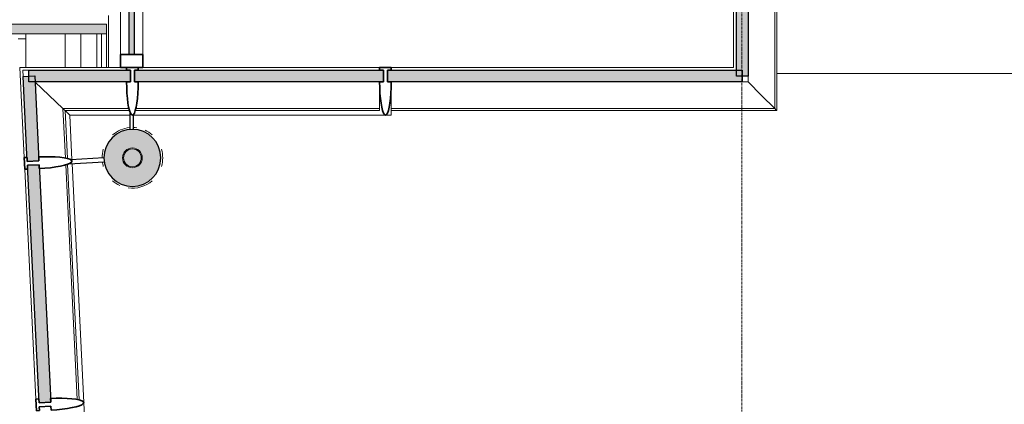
# Model space of a CAD drawing. Header units: millimetres. Extents: x 3625 to 132892, y -52547 to 67182.
# Tile 8 of 256: x 34810 to 39876, y 15261 to 17238. Entities that reach past the tile are written whole.
import ezdxf

# ---------------------------------------------------------------- set-up
doc = ezdxf.new("R2010")
doc.units = ezdxf.units.MM
doc.linetypes.add('stramien', pattern=[22.225, 12.7, -3.175, 3.175, -3.175])
for name, color, linetype, lineweight in [('A-GLAZ', 6, 'Continuous', 18), ('A-GLAZ-CWMG', 3, 'Continuous', 18), ('A-ROOF', 4, 'Continuous', 18), ('A-ROOF-PATT', 8, 'Continuous', 18), ('S-COLS', 6, 'Continuous', 18), ('S-GRID', 1, 'Continuous', 18)]:
    doc.layers.add(name, color=color, linetype=linetype, lineweight=lineweight)

# ---------------------------------------------------------------- blocks, each defined once
blk = doc.blocks.new('28_ABT-C_staal_hout kolom RV - gelam_ houten kolom $150-300-150 kwal GL32H-2892882-Plotview plafond begane grond - 1 op 100')
at = {"layer": 'S-COLS', "lineweight": 5}
h = blk.add_hatch(color=256, dxfattribs=at)
h.paths.add_polyline_path([(0, -146.5), (37.9, -141.5), (73.3, -126.9), (103.6, -103.6), (126.9, -73.3), (141.5, -37.9), (146.5, 0), (141.5, 37.9), (126.9, 73.3), (100.8, 105.8), (73.3, 126.9), (37.9, 141.5), (0, 146.5), (-37.9, 141.5), (-73.3, 126.9), (-103.6, 103.6), (-126.9, 73.3), (-141.5, 37.9), (-146.5, 0), (-141.5, -37.9), (-126.9, -73.3), (-103.6, -103.6), (-73.3, -126.9), (-37.9, -141.5)], flags=0)
h.paths.add_polyline_path([(0, -50.8), (-13.1, -49.1), (-25.4, -44), (-35.9, -35.9), (-45, -22.9), (-49.2, -11.9), (-50.8, 0), (-47.9, 16), (-44, 25.4), (-32.4, 38.6), (-22.9, 45), (-11.9, 49.2), (0, 50.8), (13.1, 49.1), (25.4, 44), (38.6, 32.4), (45, 22.9), (49.2, 11.9), (50.8, 0), (49.1, -13.1), (44, -25.4), (32.4, -38.6), (22.9, -45), (11.9, -49.2)], flags=0)
h.paths.add_polyline_path([(0, -45.8), (12.4, -44), (24.4, -38.5), (32.4, -32.4), (39.7, -22.9), (44.2, -11.9), (45.8, 0), (44, 12.4), (37.7, 25.4), (32.4, 32.4), (22.9, 39.7), (11.9, 44.2), (0, 45.8), (-13.1, 43.7), (-25.4, 37.7), (-32.4, 32.4), (-41.3, 19), (-44.2, 11.9), (-45.8, 0), (-43.7, -13.1), (-39.7, -22.9), (-32.4, -32.4), (-22.9, -39.7), (-11.9, -44.2)], flags=0)
at = {"layer": 'S-COLS', "color": 130, "lineweight": 5}
for radius, start, end in [(156, 95.2225, 130.9091), (156, 81.8182, 87.8496), (156, 49.0909, 65.4545), (50.8, 0, 180), (156, 163.6364, 180), (50.8, 180, 0), (45.8, 0, 180), (45.8, 180, 0), (156, 360, 16.3636), (156, 343.6364, 360), (156, 187.534, 196.3636), (156, 229.0909, 245.4545), (156, 261.8182, 310.9091)]:
    blk.add_arc((0, 0), radius, start, end, dxfattribs=at)
at = {"layer": 'S-COLS', "color": 250, "lineweight": 25}
for start, end in [(0, 180), (180, 0)]:
    blk.add_arc((0, 0), 146.5, start, end, dxfattribs=at)
blk = doc.blocks.new('10844_ABT model nieuw_export 08-11-2012_rvt-1-Plotview plafond begane grond - 1 op 100')
at = {"color": 130, "lineweight": 5}
blk.add_blockref('28_ABT-C_staal_hout kolom RV - gelam_ houten kolom $150-300-150 kwal GL32H-2892882-Plotview plafond begane grond - 1 op 100', (6881.4, 16528.2), dxfattribs=at)
blk = doc.blocks.new('System Panel - 36_KA_glas 60-4734660-Plotview plafond begane grond - 1 op 100')
at = {"layer": 'A-GLAZ'}
blk.add_hatch(color=256, dxfattribs=at).paths.add_polyline_path([(-218.7, 30), (-218.7, -30), (218.7, -30), (218.7, 30), (29.7, 30)], flags=0)
at = {"layer": 'A-GLAZ', "lineweight": 25}
for p, q in [((-218.7, -30), (-218.7, 30)), ((-218.7, 30), (218.7, 30)), ((218.7, 30), (218.7, -30)), ((218.7, -30), (-218.7, -30))]:
    blk.add_line(p, q, dxfattribs=at)
blk = doc.blocks.new('Rectangular Mullion - 36_KA_houten vliesgevel 170 randprofiel links glas 60-V19-Plotview plafond begane grond - 1 op 100')
at = {"layer": 'A-GLAZ-CWMG'}
blk.add_line((6631.1, 15270), (6571, 16498.5), dxfattribs=at)
blk = doc.blocks.new('Rectangular Mullion - 36_KU_aluminium vleugel glas 60-7818439-Plotview plafond begane grond - 1 op 100')
at = {"layer": 'A-GLAZ-CWMG'}
for p, q in [((6324.2, 16529.2), (6301.4, 16993.2)), ((6318.7, 16946.8), (6317.2, 16978.2)), ((6536.3, 16527.2), (6523.9, 16781.4)), ((6546.7, 16525.2), (6534.6, 16771.2))]:
    blk.add_line(p, q, dxfattribs=at)
at = {"layer": 'A-GLAZ-CWMG', "flags": 128}
for points in [[(6380.2, 16918.2), (6452.6, 16849.2), (6523.9, 16781.4)], [(6523.9, 16781.4), (6531.6, 16774.1), (6534.6, 16771.2)]]:
    blk.add_lwpolyline(points, dxfattribs=at)
blk = doc.blocks.new('System Panel - 36_KA_glas 60-6356160-Plotview plafond begane grond - 1 op 100')
at = {"layer": 'A-GLAZ'}
blk.add_hatch(color=256, dxfattribs=at).paths.add_polyline_path([(62.9, -30), (261.4, -30), (261.4, 30), (-261.4, 30), (-261.4, -30), (-246.4, -30)], flags=0)
at = {"layer": 'A-GLAZ', "lineweight": 25}
for p, q in [((-261.4, -30), (-261.4, 30)), ((-261.4, 30), (261.4, 30)), ((261.4, 30), (261.4, -30)), ((261.4, -30), (-261.4, -30))]:
    blk.add_line(p, q, dxfattribs=at)
blk = doc.blocks.new('System Panel - 36_KA_glas 60-6356161-Plotview plafond begane grond - 1 op 100')
at = {"layer": 'A-GLAZ'}
blk.add_hatch(color=256, dxfattribs=at).paths.add_polyline_path([(377.7, -30), (640.9, -30), (640.9, 30), (-640.9, 30), (-640.9, -30), (68.4, -30)], flags=0)
at = {"layer": 'A-GLAZ', "lineweight": 25}
for p, q in [((-640.9, -30), (-640.9, 30)), ((-640.9, 30), (640.9, 30)), ((640.9, 30), (640.9, -30)), ((640.9, -30), (-640.9, -30))]:
    blk.add_line(p, q, dxfattribs=at)
blk = doc.blocks.new('Rectangular Mullion - 36_KA_houten vliesgevel 170 randprofiel links glas 60-7818496-Plotview plafond begane grond - 1 op 100')
at = {"layer": 'A-GLAZ-CWMG'}
blk.add_line((6558.7, 16748.2), (6867.2, 16748.2), dxfattribs=at)
blk = doc.blocks.new('Rectangular Mullion - 36_KU_aluminium vleugel glas 60-7818434-Plotview plafond begane grond - 1 op 100')
at = {"layer": 'A-GLAZ-CWMG'}
for p, q in [((6301.4, 16993.2), (6820.2, 16993.2)), ((6317.2, 16978.2), (6348.7, 16978.2)), ((6523.9, 16781.4), (6863.8, 16781.4)), ((6534.6, 16771.2), (6866.3, 16771.2))]:
    blk.add_line(p, q, dxfattribs=at)
at = {"layer": 'A-GLAZ-CWMG', "flags": 128}
for points in [[(6523.9, 16781.4), (6452.6, 16849.2), (6380.2, 16918.2)], [(6534.6, 16771.2), (6531.6, 16774.1), (6523.9, 16781.4)]]:
    blk.add_lwpolyline(points, dxfattribs=at)
blk = doc.blocks.new('System Panel - 36_KA_glas 60-4728184-Plotview plafond begane grond - 1 op 100')
at = {"layer": 'A-GLAZ'}
blk.add_hatch(color=256, dxfattribs=at).paths.add_polyline_path([(-611.4, 30), (-611.4, -30), (611.4, -30), (611.4, 30), (-597.6, 30)], flags=0)
at = {"layer": 'A-GLAZ', "lineweight": 25}
for p, q in [((-611.4, -30), (-611.4, 30)), ((-611.4, 30), (611.4, 30)), ((611.4, 30), (611.4, -30)), ((611.4, -30), (-611.4, -30))]:
    blk.add_line(p, q, dxfattribs=at)
blk = doc.blocks.new('Rectangular Mullion - 36_KA_houten vliesgevel 170 randprofiel links glas 60-4728079-Plotview plafond begane grond - 1 op 100')
at = {"layer": 'A-GLAZ-CWMG'}
blk.add_line((6691.4, 14041), (6631.1, 15270), dxfattribs=at)
blk = doc.blocks.new('Rectangular Mullion - 36_KU_aluminium vleugel glas 60-V21-Plotview plafond begane grond - 1 op 100')
at = {"layer": 'A-GLAZ-CWMG'}
for p, q in [((6385, 15288), (6327.1, 16469.3)), ((6597.2, 15286), (6538.1, 16492)), ((6607.5, 15283.9), (6548.1, 16495.1))]:
    blk.add_line(p, q, dxfattribs=at)
blk = doc.blocks.new('Rectangular Mullion - 36_KA_houten vliesgevel 170 verticaal glas 60-4726897-Plotview plafond begane grond - 1 op 100')
at = {"layer": 'A-GLAZ-CWMG'}
h = blk.add_hatch(dxfattribs=at)
h.set_pattern_fill('FP_13', color=256, style=0, pattern_type=2)
h.set_pattern_definition([(47.805, (12338.7, -7170.5), (-470.448, 426.502), []), (47.805, (12330.95, -7011.96), (-43.947, 896.95), []), (47.805, (12346.5, -7329.1), (-43.947, 896.95), [])])
h.paths.add_polyline_path([(-30, -45), (-30, -30), (-10, -30), (-10, 30), (-30, 30), (-28.2, 88.1), (-23, 139.3), (-19.3, 160.2), (-15, 177.2), (-10.3, 189.7), (-5.2, 197.4), (0, 200), (5.2, 197.4), (10.3, 189.7), (15, 177.2), (19.3, 160.2), (23, 139.3), (28.2, 88.1), (30, 30), (10, 30), (10, -30), (30, -30), (30, -45)], flags=0)
at = {"layer": 'A-GLAZ-CWMG', "lineweight": 35}
for p, q in [((-30, 30), (-10, 30)), ((-10, 30), (-10, -30)), ((10, 30), (30, 30)), ((10, -30), (10, 30)), ((-10, -30), (-30, -30)), ((-30, -30), (-30, -45)), ((-30, -45), (30, -45)), ((30, -30), (10, -30)), ((30, -45), (30, -30))]:
    blk.add_line(p, q, dxfattribs=at)
at = {"layer": 'A-GLAZ-CWMG', "lineweight": 35, "flags": 128}
blk.add_lwpolyline([(30, 30), (29.5, 59.5), (28.2, 88.1), (26, 115), (23, 139.3), (19.3, 160.2), (15, 177.2), (10.3, 189.7), (5.2, 197.4), (0, 200), (-5.2, 197.4), (-10.3, 189.7), (-15, 177.2), (-19.3, 160.2), (-23, 139.3), (-26, 115), (-28.2, 88.1), (-29.5, 59.5), (-30, 30)], dxfattribs=at)
blk = doc.blocks.new('Rectangular Mullion - 36_KA_houten vliesgevel 170 verticaal glas 60-V32-Plotview plafond begane grond - 1 op 100')
at = {"layer": 'A-GLAZ-CWMG'}
h = blk.add_hatch(dxfattribs=at)
h.set_pattern_fill('FP_18', color=256, style=0, pattern_type=2)
h.set_pattern_definition([(47.805, (13581.44, -7170.5), (-470.448, 426.502), []), (47.805, (13573.7, -7011.96), (-43.947, 896.95), []), (47.805, (13589.2, -7329.1), (-43.947, 896.95), [])])
h.paths.add_polyline_path([(-30, -45), (-30, -30), (-10, -30), (-10, 30), (-30, 30), (-28.2, 88.1), (-23, 139.3), (-19.3, 160.2), (-15, 177.2), (-10.3, 189.7), (-5.2, 197.4), (0, 200), (5.2, 197.4), (10.3, 189.7), (15, 177.2), (19.3, 160.2), (23, 139.3), (28.2, 88.1), (30, 30), (10, 30), (10, -30), (30, -30), (30, -45), (24.5, -45)], flags=0)
at = {"layer": 'A-GLAZ-CWMG', "lineweight": 35}
for p, q in [((-30, 30), (-10, 30)), ((-10, 30), (-10, -30)), ((10, 30), (30, 30)), ((10, -30), (10, 30)), ((-10, -30), (-30, -30)), ((-30, -30), (-30, -45)), ((-30, -45), (30, -45)), ((30, -30), (10, -30)), ((30, -45), (30, -30))]:
    blk.add_line(p, q, dxfattribs=at)
at = {"layer": 'A-GLAZ-CWMG', "lineweight": 35, "flags": 128}
blk.add_lwpolyline([(30, 30), (29.5, 59.5), (28.2, 88.1), (26, 115), (23, 139.3), (19.3, 160.2), (15, 177.2), (10.3, 189.7), (5.2, 197.4), (0, 200), (-5.2, 197.4), (-10.3, 189.7), (-15, 177.2), (-19.3, 160.2), (-23, 139.3), (-26, 115), (-28.2, 88.1), (-29.5, 59.5), (-30, 30)], dxfattribs=at)
blk = doc.blocks.new('Rectangular Mullion - 36_KA_houten vliesgevel 170 verticaal glas 60-V50-Plotview plafond begane grond - 1 op 100')
at = {"layer": 'A-GLAZ-CWMG'}
h = blk.add_hatch(dxfattribs=at)
h.set_pattern_fill('FP_31', color=256, style=0, pattern_type=2)
h.set_pattern_definition([(315, (21627.26, 16948.24), (449.013, 449.013), []), (315, (21786, 16948.24), (898.026, 6e-14), []), (315, (21468.5, 16948.24), (898.026, 6e-14), [])])
h.paths.add_polyline_path([(0, 200), (5.2, 197.4), (10.3, 189.7), (15, 177.2), (19.3, 160.2), (23, 139.3), (28.2, 88.1), (30, 30), (10, 30), (10, -30), (30, -30), (30, -45), (-30, -45), (-30, -30), (-10, -30), (-10, 30), (-30, 30), (-28.2, 88.1), (-23, 139.3), (-19.3, 160.2), (-15, 177.2), (-10, 190.2), (-5.2, 197.4)], flags=0)
at = {"layer": 'A-GLAZ-CWMG', "lineweight": 35}
for p, q in [((-30, 30), (-10, 30)), ((-10, 30), (-10, -30)), ((10, 30), (30, 30)), ((10, -30), (10, 30)), ((-10, -30), (-30, -30)), ((-30, -30), (-30, -45)), ((-30, -45), (30, -45)), ((30, -30), (10, -30)), ((30, -45), (30, -30))]:
    blk.add_line(p, q, dxfattribs=at)
at = {"layer": 'A-GLAZ-CWMG', "lineweight": 35, "flags": 128}
blk.add_lwpolyline([(30, 30), (29.5, 59.5), (28.2, 88.1), (26, 115), (23, 139.3), (19.3, 160.2), (15, 177.2), (10.3, 189.7), (5.2, 197.4), (0, 200), (-5.2, 197.4), (-10.3, 189.7), (-15, 177.2), (-19.3, 160.2), (-23, 139.3), (-26, 115), (-28.2, 88.1), (-29.5, 59.5), (-30, 30)], dxfattribs=at)
blk = doc.blocks.new('36_KU_consoles_groep - Type-V62-Plotview plafond begane grond - 1 op 100')
at = {"layer": 'A-GLAZ', "lineweight": 25}
for p, q in [((-10, 244.8), (-10, 150.8)), ((10, 152.2), (10, 227.8))]:
    blk.add_line(p, q, dxfattribs=at)
blk = doc.blocks.new('36_KU_consoles_groep - Type-V66-Plotview plafond begane grond - 1 op 100')
at = {"layer": 'A-GLAZ', "lineweight": 25}
for p, q in [((-10, 319.9), (-10, 137.1)), ((10, 138.5), (10, 307.9))]:
    blk.add_line(p, q, dxfattribs=at)
blk = doc.blocks.new('27_KU_bovenkant dakrand luifel publiekshal 1 - 27_KU_bovenkant dakrand luifel publiekshal 2-3096147-Plotview plafond begane grond - 1 op 100')
at = {"layer": 'A-ROOF-PATT'}
h = blk.add_hatch(dxfattribs=at)
h.set_pattern_fill('FP_71', color=256, style=0, pattern_type=2)
h.set_pattern_definition([(0, (34119.84, 10139.3), (0, -500), [])])
h.paths.add_polyline_path([(4896.7, 3120.6), (4943.6, 3167.5), (4943.6, 17166.1), (4896.7, 17166.1), (4896.7, 3155.2)], flags=0)
h.paths.add_polyline_path([(6317.2, 16993.2), (6333.8, 16993.2), (6333.8, 17166.1), (6292.9, 17166.1), (6301.4, 16993.2), (6316.4, 16993.2)], flags=0)
h = blk.add_hatch(dxfattribs=at)
h.set_pattern_fill('FP_70', color=256, style=0, pattern_type=2)
h.set_pattern_definition([(0, (34943.2, 10861.9), (0, -500), [])])
h.paths.add_polyline_path([(6348.7, 16993.2), (6535.3, 16993.2), (6535.3, 17166.1), (6333.8, 17166.1), (6333.8, 16993.2), (6340.6, 16993.2)], flags=0)
h = blk.add_hatch(dxfattribs=at)
h.set_pattern_fill('FP_72', color=256, style=0, pattern_type=2)
h.set_pattern_definition([(270, (35125.1, 10962.64), (-500, -3e-14), [])])
h.paths.add_polyline_path([(6535.3, 16993.2), (6697.6, 16993.2), (6697.6, 17166.1), (6535.3, 17166.1)], flags=0)
h = blk.add_hatch(dxfattribs=at)
h.set_pattern_fill('FP_69', color=256, style=0, pattern_type=2)
h.set_pattern_definition([(270, (35231.26, 11043.8), (-500, -3e-14), [])])
h.paths.add_polyline_path([(6747.6, 16993.2), (6747.6, 17166.1), (6697.6, 17166.1), (6697.6, 16993.2)], flags=0)
at = {"layer": 'A-ROOF'}
for p, q in [((6333.8, 16993.2), (6333.8, 17166.1)), ((6535.3, 17166.1), (6535.3, 16993.2)), ((6697.6, 16993.2), (6697.6, 17166.1)), ((6747.6, 17166.1), (6747.6, 16993.2))]:
    blk.add_line(p, q, dxfattribs=at)
blk = doc.blocks.new('27_KU_metalen dakbedekking binnenzijde publiekshal noord1 - 27_KU_metalen dakbedekking binnenzijde publiekshal noord-3102144-Plotview plafond begane grond - 1 op 100')
at = {"layer": 'A-ROOF'}
for p, q in [((6757.6, 17260.5), (6757.6, 16993.2)), ((10196.1, 16962.2), (35150.6, 16962.2))]:
    blk.add_line(p, q, dxfattribs=at)
blk = doc.blocks.new('27_KU_kop luifel publiekshal1 - 27_KU_kop luifel publiekshal-3106698-Plotview plafond begane grond - 1 op 100')
at = {"layer": 'A-ROOF-PATT'}
blk.add_hatch(color=256, dxfattribs=at).paths.add_polyline_path([(35471.1, 4597.6), (35471.1, 4981.5), (35421.1, 4981.5), (35421.1, 3102.5), (35471.1, 3102.5), (35471.1, 4288.3)], flags=0)
at = {"layer": 'A-ROOF'}
for p, q in [((35421.1, 4981.5), (35421.1, 3102.5)), ((35471.1, 4981.5), (35421.1, 4981.5)), ((35471.1, 3102.5), (35471.1, 4981.5)), ((35471.1, 3102.5), (35421.1, 3102.5))]:
    blk.add_line(p, q, dxfattribs=at)
blk = doc.blocks.new('System Panel - 36_KA_glas 60-6355285-Plotview plafond begane grond - 1 op 100')
at = {"layer": 'A-GLAZ'}
blk.add_hatch(color=256, dxfattribs=at).paths.add_polyline_path([(40.9, -30), (912.9, -30), (912.9, 30), (-912.9, 30), (-912.9, -30), (-577.6, -30)], flags=0)
at = {"layer": 'A-GLAZ', "lineweight": 25}
for p, q in [((-912.9, -30), (-912.9, 30)), ((-912.9, 30), (912.9, 30)), ((912.9, 30), (912.9, -30)), ((912.9, -30), (-912.9, -30))]:
    blk.add_line(p, q, dxfattribs=at)
blk = doc.blocks.new('Rectangular Mullion - 36_KU_aluminium vleugel glas 60-7522758-Plotview plafond begane grond - 1 op 100')
at = {"layer": 'A-GLAZ-CWMG'}
for p, q in [((6934.2, 16993.2), (8153.3, 16993.2)), ((8153.3, 16781.4), (8153.3, 16918.2)), ((6896.4, 16771.2), (8153.3, 16771.2)), ((6899, 16781.4), (8153.3, 16781.4)), ((8153.3, 16771.3), (8153.3, 16781.4))]:
    blk.add_line(p, q, dxfattribs=at)
blk = doc.blocks.new('Rectangular Mullion - 36_KA_houten vliesgevel 170 randprofiel links glas 60-6356159-Plotview plafond begane grond - 1 op 100')
at = {"layer": 'A-GLAZ-CWMG'}
blk.add_line((6887.2, 16748.2), (8213.3, 16748.2), dxfattribs=at)
at = {"layer": 'A-GLAZ-CWMG', "flags": 128}
blk.add_lwpolyline([(8213.3, 16748.2), (8213.3, 16750.3), (8213.3, 16756.6), (8213.3, 16766.8), (8213.3, 16770.9)], dxfattribs=at)
blk = doc.blocks.new('Rectangular Mullion - 36_KU_aluminium vleugel glas 60-11571400-Plotview plafond begane grond - 1 op 100')
at = {"layer": 'A-GLAZ-CWMG'}
for p, q in [((8213.3, 16993.2), (9974, 16993.2)), ((8213.3, 16918.2), (8213.3, 16781.4)), ((10019, 16918.2), (10049, 16918.2)), ((8213.3, 16781.4), (8213.3, 16771.3)), ((8213.3, 16781.4), (10185.9, 16781.4)), ((8213.3, 16771.2), (10196.1, 16771.2))]:
    blk.add_line(p, q, dxfattribs=at)
at = {"layer": 'A-GLAZ-CWMG', "flags": 128}
for points in [[(10049, 16918.2), (10118, 16849.2), (10185.9, 16781.4)], [(10185.9, 16781.4), (10193.2, 16774.1), (10196.1, 16771.2)]]:
    blk.add_lwpolyline(points, dxfattribs=at)
blk = doc.blocks.new('Rectangular Mullion - 36_KA_houten vliesgevel 170 verticaal glas 60-7522759-Plotview plafond begane grond - 1 op 100')
at = {"layer": 'A-GLAZ-CWMG'}
h = blk.add_hatch(dxfattribs=at)
h.set_pattern_fill('FP_78', color=256, style=0, pattern_type=2)
h.set_pattern_definition([(315, (20325.4, 16948.24), (449.013, 449.013), []), (315, (20484.14, 16948.24), (898.026, 6e-14), []), (315, (20166.64, 16948.24), (898.026, 6e-14), [])])
h.paths.add_polyline_path([(0, 200), (5.2, 197.4), (10.3, 189.7), (15, 177.2), (19.3, 160.2), (23, 139.3), (28.2, 88.1), (30, 30), (10, 30), (10, -30), (30, -30), (30, -45), (-30, -45), (-30, -30), (-10, -30), (-10, 30), (-30, 30), (-28.2, 88.1), (-23, 139.3), (-19.3, 160.2), (-15, 177.2), (-10, 190.2), (-5.2, 197.4)], flags=0)
at = {"layer": 'A-GLAZ-CWMG', "lineweight": 35}
for p, q in [((-30, 30), (-10, 30)), ((-10, 30), (-10, -30)), ((10, 30), (30, 30)), ((10, -30), (10, 30)), ((-10, -30), (-30, -30)), ((-30, -30), (-30, -45)), ((-30, -45), (30, -45)), ((30, -30), (10, -30)), ((30, -45), (30, -30))]:
    blk.add_line(p, q, dxfattribs=at)
at = {"layer": 'A-GLAZ-CWMG', "lineweight": 35, "flags": 128}
blk.add_lwpolyline([(30, 30), (29.5, 59.5), (28.2, 88.1), (26, 115), (23, 139.3), (19.3, 160.2), (15, 177.2), (10.3, 189.7), (5.2, 197.4), (0, 200), (-5.2, 197.4), (-10.3, 189.7), (-15, 177.2), (-19.3, 160.2), (-23, 139.3), (-26, 115), (-28.2, 88.1), (-29.5, 59.5), (-30, 30)], dxfattribs=at)
blk = doc.blocks.new('System Panel - 36_KA_glas 60-11571409-Plotview plafond begane grond - 1 op 100')
at = {"layer": 'A-GLAZ'}
blk.add_hatch(color=256, dxfattribs=at).paths.add_polyline_path([(-817.5, 30), (-817.5, -30), (817.5, -30), (817.5, 30), (-586.1, 30)], flags=0)
at = {"layer": 'A-GLAZ', "lineweight": 25}
for p, q in [((-817.5, -30), (-817.5, 30)), ((-817.5, 30), (817.5, 30)), ((817.5, 30), (817.5, -30)), ((817.5, -30), (-817.5, -30))]:
    blk.add_line(p, q, dxfattribs=at)
blk = doc.blocks.new('Rectangular Mullion - 36_KU_aluminium vleugel glas 60-11571401-Plotview plafond begane grond - 1 op 100')
at = {"layer": 'A-GLAZ-CWMG'}
for p, q in [((9989, 18583.2), (9974, 18583.2)), ((9974, 16993.2), (9974, 18583.2)), ((10185.9, 18583.2), (10049, 18583.2)), ((10196, 18583.2), (10185.9, 18583.2)), ((10185.9, 16781.4), (10185.9, 18583.2)), ((10196.1, 16771.2), (10196.1, 18583.2)), ((10049, 16918.2), (10049, 16948.2))]:
    blk.add_line(p, q, dxfattribs=at)
at = {"layer": 'A-GLAZ-CWMG', "flags": 128}
for points in [[(10185.9, 16781.4), (10118, 16849.2), (10049, 16918.2)], [(10196.1, 16771.2), (10193.2, 16774.1), (10185.9, 16781.4)]]:
    blk.add_lwpolyline(points, dxfattribs=at)
blk = doc.blocks.new('Rectangular Mullion - 36_KA_houten vliesgevel 170 randprofiel links glas 60-7818497-Plotview plafond begane grond - 1 op 100')
at = {"layer": 'A-GLAZ-CWMG'}
blk.add_line((6570, 16518.5), (6558.7, 16748.2), dxfattribs=at)
blk.add_open_spline([(6534.8, 16771), (6535.5, 16770.3), (6537, 16768.9), (6539.3, 16766.7), (6541.6, 16764.5), (6543.9, 16762.3), (6546.9, 16759.5), (6552, 16754.6), (6556.1, 16750.7), (6558.7, 16748.2)], degree=3, knots=[-0.150469, -0.150469, -0.150469, -0.150469, -0.1388889, -0.125, -0.1111111, -0.0972222, -0.0833333, -0.0555556, 0, 0, 0, 0], dxfattribs=at)
blk = doc.blocks.new('System Panel - 31_3B_glas-11571415-Plotview plafond begane grond - 1 op 100')
at = {"layer": 'A-GLAZ'}
blk.add_hatch(color=256, dxfattribs=at).paths.add_polyline_path([(-726.7, 12.5), (-726.7, -12.5), (726.7, -12.5), (726.7, 12.5), (-607.4, 12.5)], flags=0)
at = {"layer": 'A-GLAZ', "lineweight": 25}
for p, q in [((-726.7, -12.5), (-726.7, 12.5)), ((-726.7, 12.5), (726.7, 12.5)), ((726.7, 12.5), (726.7, -12.5)), ((726.7, -12.5), (-726.7, -12.5))]:
    blk.add_line(p, q, dxfattribs=at)
blk = doc.blocks.new('Rectangular Mullion - 30_3B_rechthoek-11571219-Plotview plafond begane grond - 1 op 100')
at = {"layer": 'A-GLAZ-CWMG', "lineweight": 35}
for p, q in [((-67, 57), (0, 57)), ((-67, -57), (-67, 57)), ((0, 57), (0, -57)), ((0, -57), (-67, -57))]:
    blk.add_line(p, q, dxfattribs=at)
blk = doc.blocks.new('Rectangular Mullion - 30_3B_hout - midden-11571414-Plotview plafond begane grond - 1 op 100')
at = {"layer": 'A-GLAZ-CWMG'}
for p, q in [((6820.2, 17060.2), (6820.2, 18513.7)), ((6934.2, 17060.2), (6934.2, 18513.7))]:
    blk.add_line(p, q, dxfattribs=at)

msp = doc.modelspace()

# ---------------------------------------------------------------- linework, layer by layer
at = {"layer": 'S-GRID', "linetype": 'stramien'}
msp.add_line((38525.2, 41627.6), (38525.2, -3246.7), dxfattribs=at)

# ---------------------------------------------------------------- block references
at = {"color": 250, "lineweight": 5}
msp.add_blockref('10844_ABT model nieuw_export 08-11-2012_rvt-1-Plotview plafond begane grond - 1 op 100', (28508.6, 0), dxfattribs=at)
at = {"layer": 'A-GLAZ'}
for name, p, rotation in [('System Panel - 36_KA_glas 60-11571409-Plotview plafond begane grond - 1 op 100', (38527.7, 17765.7), 89.99999999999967), ('System Panel - 31_3B_glas-11571415-Plotview plafond begane grond - 1 op 100', (35385.9, 17787), 89.99999999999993), ('System Panel - 36_KA_glas 60-4734660-Plotview plafond begane grond - 1 op 100', (34868, 16729.9), 92.80517924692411), ('System Panel - 36_KA_glas 60-4728184-Plotview plafond begane grond - 1 op 100', (34909.6, 15880.9), 92.80517924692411)]:
    msp.add_blockref(name, p, dxfattribs=dict(at, rotation=rotation))
for name, p in [('System Panel - 36_KA_glas 60-6356160-Plotview plafond begane grond - 1 op 100', (35118.7, 16948.2)), ('System Panel - 36_KA_glas 60-6356161-Plotview plafond begane grond - 1 op 100', (36041, 16948.2)), ('System Panel - 36_KA_glas 60-6355285-Plotview plafond begane grond - 1 op 100', (37614.8, 16948.2))]:
    msp.add_blockref(name, p, dxfattribs=at)
at = {"layer": 'A-GLAZ', "lineweight": 25}
msp.add_blockref('36_KU_consoles_groep - Type-V62-Plotview plafond begane grond - 1 op 100', (35385.9, 16524), dxfattribs=at)
at = {"layer": 'A-GLAZ', "lineweight": 25, "rotation": 93.43922245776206}
msp.add_blockref('36_KU_consoles_groep - Type-V66-Plotview plafond begane grond - 1 op 100', (35381, 16526.6), dxfattribs=at)
at = {"layer": 'A-GLAZ-CWMG'}
for name in ['Rectangular Mullion - 36_KU_aluminium vleugel glas 60-11571401-Plotview plafond begane grond - 1 op 100', 'Rectangular Mullion - 30_3B_hout - midden-11571414-Plotview plafond begane grond - 1 op 100', 'Rectangular Mullion - 36_KU_aluminium vleugel glas 60-7818439-Plotview plafond begane grond - 1 op 100', 'Rectangular Mullion - 36_KU_aluminium vleugel glas 60-7818434-Plotview plafond begane grond - 1 op 100', 'Rectangular Mullion - 36_KU_aluminium vleugel glas 60-7522758-Plotview plafond begane grond - 1 op 100', 'Rectangular Mullion - 36_KU_aluminium vleugel glas 60-11571400-Plotview plafond begane grond - 1 op 100', 'Rectangular Mullion - 36_KA_houten vliesgevel 170 randprofiel links glas 60-7818497-Plotview plafond begane grond - 1 op 100', 'Rectangular Mullion - 36_KA_houten vliesgevel 170 randprofiel links glas 60-6356159-Plotview plafond begane grond - 1 op 100', 'Rectangular Mullion - 36_KA_houten vliesgevel 170 randprofiel links glas 60-7818496-Plotview plafond begane grond - 1 op 100', 'Rectangular Mullion - 36_KU_aluminium vleugel glas 60-V21-Plotview plafond begane grond - 1 op 100', 'Rectangular Mullion - 36_KA_houten vliesgevel 170 randprofiel links glas 60-V19-Plotview plafond begane grond - 1 op 100', 'Rectangular Mullion - 36_KA_houten vliesgevel 170 randprofiel links glas 60-4728079-Plotview plafond begane grond - 1 op 100']:
    msp.add_blockref(name, (28508.6, 0), dxfattribs=at)
at = {"layer": 'A-GLAZ-CWMG', "rotation": 269.9999999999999}
msp.add_blockref('Rectangular Mullion - 30_3B_rechthoek-11571219-Plotview plafond begane grond - 1 op 100', (35385.9, 16993.2), dxfattribs=at)
at = {"layer": 'A-GLAZ-CWMG', "extrusion": (0, 0, -1)}
for name, p, rotation in [('Rectangular Mullion - 36_KA_houten vliesgevel 170 verticaal glas 60-V50-Plotview plafond begane grond - 1 op 100', (-35390, 16948.2), 180), ('Rectangular Mullion - 36_KA_houten vliesgevel 170 verticaal glas 60-7522759-Plotview plafond begane grond - 1 op 100', (-36691.9, 16948.2), 180), ('Rectangular Mullion - 36_KA_houten vliesgevel 170 verticaal glas 60-4726897-Plotview plafond begane grond - 1 op 100', (-34879.2, 16501.5), 87.19482075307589), ('Rectangular Mullion - 36_KA_houten vliesgevel 170 verticaal glas 60-V32-Plotview plafond begane grond - 1 op 100', (-34940, 15260.2), 87.19482075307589)]:
    msp.add_blockref(name, p, dxfattribs=dict(at, rotation=rotation))
at = {"layer": 'A-ROOF'}
for name in ['27_KU_metalen dakbedekking binnenzijde publiekshal noord1 - 27_KU_metalen dakbedekking binnenzijde publiekshal noord-3102144-Plotview plafond begane grond - 1 op 100', '27_KU_bovenkant dakrand luifel publiekshal 1 - 27_KU_bovenkant dakrand luifel publiekshal 2-3096147-Plotview plafond begane grond - 1 op 100']:
    msp.add_blockref(name, (28508.6, 0), dxfattribs=at)
at = {"layer": 'A-ROOF', "rotation": 270.0000000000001}
msp.add_blockref('27_KU_kop luifel publiekshal1 - 27_KU_kop luifel publiekshal-3106698-Plotview plafond begane grond - 1 op 100', (30274.7, 52637.2), dxfattribs=at)

doc.saveas('drawing.dxf')
